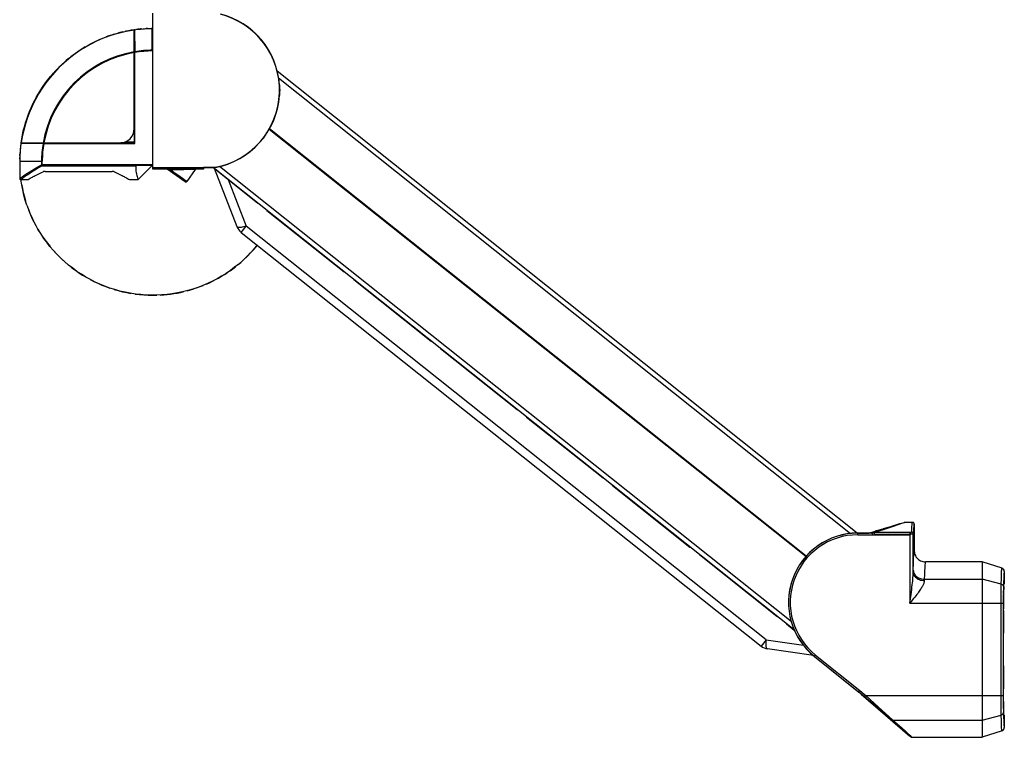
# Model space of a CAD drawing. Header units: inches. Extents: x 0 to 113, y 0 to 73.
# Tile 6 of 19: x 22 to 57, y 23 to 49. Entities that reach past the tile are written whole.
import ezdxf

# ---------------------------------------------------------------- set-up
doc = ezdxf.new("R2010")
doc.units = ezdxf.units.IN
doc.header["$LTSCALE"] = 6.233333
doc.header["$MEASUREMENT"] = 0
doc.layers.get('0').update_dxf_attribs({"linetype": 'CONTINUOUS'})

msp = doc.modelspace()

# ---------------------------------------------------------------- linework, layer by layer
at = {"color": 7, "linetype": 'Continuous'}
for p, q in [((26.5619, 43.5768), (26.5619, 49.1)), ((26.5422, 47.7893), (26.5422, 48.5638)), ((26.5422, 48.5638), (26.5619, 48.5638)), ((25.9008, 45.0128), (25.9008, 48.5088)), ((25.9008, 47.7108), (25.9187, 47.7108)), ((25.9167, 47.7356), (25.9187, 47.7108)), ((25.9187, 44.4831), (25.9187, 47.7108)), ((51.5401, 30.6698), (30.9741, 47.0516)), ((31.0239, 46.8107), (51.3057, 30.6552)), ((21.9299, 44.7221), (21.8929, 44.501)), ((25.899, 44.9776), (25.899, 44.5028)), ((49.7244, 29.838), (30.6864, 44.9819)), ((49.7314, 29.8455), (30.7003, 45.0047)), ((22.6662, 44.4851), (21.8831, 44.4858)), ((21.8929, 44.501), (25.389, 44.501)), ((22.691, 44.4831), (22.6662, 44.4851)), ((22.691, 44.4831), (22.691, 44.501)), ((22.691, 44.4831), (25.9187, 44.4831)), ((25.899, 44.5028), (25.4249, 44.5028)), ((25.899, 44.5337), (25.5673, 44.5337)), ((21.838, 43.8596), (21.838, 43.2429)), ((21.838, 43.8596), (22.6123, 43.8596)), ((22.6123, 43.8596), (22.6123, 43.7211)), ((22.6371, 43.8595), (22.6123, 43.8596)), ((26.5619, 43.7211), (22.6123, 43.7211)), ((22.6371, 43.6882), (22.6371, 43.8595)), ((22.6371, 43.6882), (25.9581, 43.6882)), ((26.5619, 43.6992), (25.9588, 43.6992)), ((26.2243, 43.7012), (25.959, 43.6994)), ((25.9592, 43.7135), (26.5619, 43.7135)), ((26.0388, 43.2036), (26.5344, 43.6992)), ((26.457, 43.7031), (26.2243, 43.7012)), ((26.5619, 43.7049), (26.457, 43.7031)), ((49.2049, 27.5346), (28.9256, 43.666)), ((22.6657, 43.4787), (22.6737, 43.4823)), ((22.747, 43.4941), (25.114, 43.4941)), ((25.1873, 43.4823), (25.1954, 43.4787)), ((26.5619, 43.6366), (28.7495, 43.6366)), ((27.0706, 43.5768), (26.5619, 43.5768)), ((27.0688, 43.5839), (27.0705, 43.5774)), ((27.7097, 43.1294), (27.0706, 43.5768)), ((27.0809, 43.5848), (27.121, 43.5857)), ((27.0849, 43.5724), (27.0985, 43.5629)), ((27.0985, 43.5629), (27.1362, 43.5368)), ((27.121, 43.5857), (27.2237, 43.5874)), ((27.1347, 43.5578), (27.1432, 43.5549)), ((27.1362, 43.5368), (27.263, 43.4499)), ((27.1432, 43.5549), (27.1523, 43.552)), ((27.1523, 43.552), (27.1621, 43.5489)), ((27.1782, 43.5439), (27.2027, 43.5366)), ((27.2027, 43.5366), (27.2094, 43.5346)), ((27.2694, 43.5382), (27.2094, 43.5346)), ((27.2094, 43.5346), (27.3068, 43.4676)), ((27.2237, 43.5874), (27.3576, 43.5886)), ((27.3581, 43.3839), (27.263, 43.4499)), ((27.4687, 43.5475), (27.2694, 43.5382)), ((27.3068, 43.4676), (27.4137, 43.3931)), ((27.3576, 43.5886), (27.5027, 43.5892)), ((27.4632, 43.3102), (27.3581, 43.3839)), ((27.4137, 43.3931), (27.5306, 43.3107)), ((27.5311, 43.262), (27.4632, 43.3102)), ((27.6595, 43.555), (27.4687, 43.5475)), ((27.5027, 43.5892), (27.6414, 43.5889)), ((27.5306, 43.3107), (27.6018, 43.2601)), ((27.6414, 43.5889), (27.772, 43.588)), ((27.764, 43.5585), (27.6595, 43.555)), ((28.0593, 43.56), (27.7645, 43.1391)), ((28.0913, 43.5774), (28.0851, 43.5769)), ((28.3532, 43.5768), (28.0915, 43.5768)), ((28.3532, 43.6299), (28.3532, 43.5768)), ((28.7501, 43.6299), (28.3532, 43.6299)), ((28.718, 43.6299), (49.3043, 27.2543)), ((29.5496, 41.5263), (28.7466, 43.5921)), ((28.7466, 43.5921), (30.2695, 42.3806)), ((28.7498, 43.6366), (28.7498, 43.6299)), ((28.7676, 43.6315), (28.767, 43.6382)), ((21.838, 43.2429), (21.8436, 43.2468)), ((21.8774, 43.2036), (22.1327, 43.2036)), ((22.1326, 43.2036), (22.144, 43.2102)), ((22.144, 43.2102), (22.1782, 43.2299)), ((25.6252, 43.2625), (25.6664, 43.2392)), ((25.6664, 43.2392), (25.697, 43.2217)), ((25.7284, 43.2036), (26.0388, 43.2036)), ((27.5916, 43.2186), (27.5311, 43.262)), ((27.6419, 43.1821), (27.5916, 43.2186)), ((27.7624, 43.1363), (27.7645, 43.139)), ((29.2307, 43.207), (29.8741, 41.5519)), ((30.6084, 42.111), (33.3506, 39.9297)), ((29.6958, 41.3278), (29.8741, 41.5519)), ((29.6958, 41.3278), (48.1366, 26.6589)), ((48.3148, 26.883), (29.8741, 41.5519)), ((33.6895, 39.6601), (36.4317, 37.4789)), ((36.7706, 37.2093), (39.482, 35.0525)), ((39.8209, 34.7829), (42.5323, 32.6261)), ((42.8712, 32.3565), (45.6134, 30.1752)), ((52.003, 30.6829), (52.1781, 30.7358)), ((52.6034, 30.8324), (52.1678, 30.6921)), ((52.1792, 30.7361), (52.1861, 30.7373)), ((52.1861, 30.7373), (52.1884, 30.7373)), ((52.1884, 30.7373), (52.1873, 30.7371)), ((52.204, 30.7409), (52.189, 30.7373)), ((52.2078, 30.7419), (52.2046, 30.7411)), ((52.2276, 30.747), (52.2189, 30.7447)), ((52.2883, 30.7637), (52.2481, 30.7526)), ((52.3281, 30.775), (52.273, 30.7594)), ((52.4862, 30.8211), (52.3724, 30.7877)), ((52.6286, 30.8636), (52.4703, 30.8164)), ((52.8197, 30.9033), (52.6034, 30.8324)), ((52.7307, 30.8947), (52.6101, 30.8581)), ((52.8287, 30.925), (52.7308, 30.8948)), ((52.9897, 30.9602), (52.8197, 30.9033)), ((52.9037, 30.9485), (52.8252, 30.9239)), ((52.9664, 30.9686), (52.905, 30.9489)), ((52.9907, 30.9765), (52.9525, 30.9641)), ((53.0143, 30.9843), (52.982, 30.9737)), ((53.0601, 30.9845), (52.9897, 30.9602)), ((53.0345, 30.9912), (53.0115, 30.9834)), ((53.0375, 30.9923), (53.0275, 30.9888)), ((53.0499, 30.9966), (53.0345, 30.9912)), ((53.0505, 30.9969), (53.0459, 30.9952)), ((53.0609, 31.0007), (53.0499, 30.9966)), ((53.0612, 31.0011), (53.06, 31.0005)), ((53.1196, 31.0055), (53.0601, 30.9845)), ((53.0681, 31.0045), (53.2209, 31.0506)), ((53.5117, 31.0506), (53.2209, 31.0506)), ((53.5708, 30.9916), (53.5708, 30.0427)), ((51.5673, 30.6709), (51.9632, 30.6709)), ((51.5673, 30.6084), (51.5673, 30.6709)), ((52.0861, 30.6674), (51.5673, 30.6674)), ((51.5673, 30.6084), (53.4148, 30.6084)), ((51.961, 30.6713), (51.961, 30.6709)), ((52.0486, 30.6716), (51.9632, 30.6713)), ((52.003, 30.6829), (52.003, 30.6714)), ((52.0486, 30.6716), (52.0718, 30.6717)), ((52.0718, 30.6717), (52.0786, 30.6718)), ((52.0786, 30.6718), (52.082, 30.6719)), ((52.082, 30.6719), (52.0852, 30.672)), ((52.0861, 30.6674), (52.0853, 30.6716)), ((52.0866, 30.6645), (52.0857, 30.6674)), ((52.1678, 30.6921), (52.0861, 30.6674)), ((52.1159, 30.6115), (52.1688, 30.6193)), ((53.4148, 30.6862), (52.1589, 30.6862)), ((52.1595, 30.6819), (52.1589, 30.6862)), ((52.1688, 30.6193), (52.1595, 30.6819)), ((53.4148, 30.6193), (52.1688, 30.6193)), ((53.4148, 30.6862), (53.4148, 30.6193)), ((53.4148, 30.6084), (53.4313, 30.62)), ((53.4148, 30.6084), (53.4148, 28.1824)), ((53.5329, 29.2834), (53.5329, 30.6493)), ((45.9523, 29.9056), (48.6945, 27.7243)), ((53.5316, 29.2196), (53.5344, 29.352)), ((55.9768, 29.649), (53.9645, 29.649)), ((56.6825, 29.4197), (55.9768, 29.649)), ((55.9768, 29.649), (55.9768, 23.4285)), ((53.9281, 29.0359), (55.9768, 29.0359)), ((56.6536, 28.8593), (55.9768, 29.0359)), ((56.7641, 29.3074), (56.7641, 29.3074)), ((56.7641, 29.3074), (56.7641, 28.9159)), ((53.4563, 28.489), (53.4795, 28.669)), ((56.6493, 28.4899), (56.6511, 28.6947)), ((56.7343, 28.726), (56.7327, 28.6265)), ((56.7378, 28.8696), (56.7343, 28.726)), ((56.7404, 28.9602), (56.7378, 28.8696)), ((56.7555, 28.8632), (56.749, 28.8632)), ((56.7493, 28.8695), (56.7552, 28.8695)), ((56.751, 28.9012), (56.7538, 28.9459)), ((56.7537, 28.9431), (56.7537, 28.9432)), ((56.7549, 28.9314), (56.7551, 28.9217)), ((56.7551, 28.9217), (56.7554, 28.8975)), ((56.7554, 28.86), (56.7552, 28.8582)), ((56.7554, 28.8975), (56.7555, 28.8695)), ((56.7554, 28.86), (56.7557, 28.8645)), ((56.7554, 28.8612), (56.7554, 28.86)), ((56.7555, 28.8632), (56.7569, 28.8792)), ((56.7555, 28.8632), (56.7555, 28.8695)), ((56.7564, 28.8719), (56.757, 28.8785)), ((56.757, 28.8785), (56.7583, 28.8923)), ((56.7577, 28.8842), (56.7582, 28.8891)), ((56.7589, 28.8937), (56.7582, 28.8891)), ((56.7583, 28.8923), (56.7598, 28.9026)), ((56.7595, 28.8975), (56.7589, 28.8937)), ((56.7612, 28.9099), (56.7595, 28.8975)), ((56.7609, 28.9049), (56.7627, 28.9144)), ((56.7638, 28.9108), (56.7623, 28.9093)), ((56.7627, 28.9144), (56.7641, 28.9159)), ((56.7638, 28.9108), (56.7638, 28.9108)), ((56.7641, 28.9159), (56.7641, 28.9159)), ((56.7641, 28.9159), (56.7641, 28.9144)), ((53.4148, 28.1824), (53.4563, 28.489)), ((56.6485, 28.261), (56.6493, 28.4899)), ((56.7305, 28.3844), (56.73, 28.1824)), ((56.7327, 28.6265), (56.7305, 28.3844)), ((56.7353, 28.1824), (56.7358, 28.3303)), ((56.7358, 28.3303), (56.7366, 28.4201)), ((56.7366, 28.4201), (56.7377, 28.4967)), ((56.7384, 28.5292), (56.7407, 28.6227)), ((56.7387, 28.5292), (56.7387, 28.5283)), ((53.4148, 28.1824), (56.73, 28.1824)), ((56.6487, 24.7386), (56.6485, 28.261)), ((56.7305, 24.6931), (56.73, 28.1824)), ((56.7353, 28.1824), (56.7354, 27.9822)), ((56.7355, 27.9652), (56.7353, 27.9882)), ((56.7356, 27.9509), (56.7355, 27.9649)), ((56.7358, 27.9422), (56.7356, 27.9544)), ((56.7359, 27.9373), (56.7357, 27.9451)), ((56.7361, 27.9302), (56.736, 27.9333)), ((56.7361, 27.9304), (56.7364, 27.9296)), ((56.7364, 27.9296), (56.7371, 27.922)), ((56.7367, 27.922), (56.7371, 27.922)), ((56.7371, 27.922), (56.7371, 27.1241)), ((49.0334, 27.4547), (49.3144, 27.2312)), ((56.7353, 27.0453), (56.7354, 27.0713)), ((56.7354, 26.0137), (56.7353, 27.0478)), ((56.7354, 27.0697), (56.7356, 27.0916)), ((56.7355, 27.0874), (56.7357, 27.101)), ((56.7358, 27.1061), (56.7359, 27.1106)), ((56.736, 27.1143), (56.7361, 27.1156)), ((56.7361, 27.1156), (56.7362, 27.1186)), ((56.7371, 27.1241), (56.7367, 27.1241)), ((48.3148, 26.883), (48.1366, 26.6589)), ((48.3119, 26.828), (48.3148, 26.883)), ((48.3148, 26.883), (49.6353, 26.6917)), ((49.993, 26.3249), (48.3629, 26.5611)), ((50.0296, 26.2933), (50.0687, 26.3421)), ((50.0296, 26.2933), (51.6074, 25.0282)), ((50.0317, 26.296), (51.5966, 25.0418)), ((50.0687, 26.3421), (51.6347, 25.0872)), ((56.7355, 25.9967), (56.7353, 26.0197)), ((56.7356, 25.9824), (56.7355, 25.9964)), ((56.7358, 25.9737), (56.7356, 25.9859)), ((56.7359, 25.9688), (56.7357, 25.9766)), ((56.7361, 25.9617), (56.736, 25.9648)), ((56.7361, 25.9619), (56.7364, 25.9611)), ((56.7364, 25.9611), (56.7371, 25.9535)), ((56.7367, 25.9535), (56.7371, 25.9535)), ((56.7371, 25.9535), (56.7371, 25.1556)), ((56.7361, 25.1471), (56.7362, 25.1501)), ((56.7371, 25.1556), (56.7367, 25.1556)), ((51.595, 25.0399), (51.6345, 25.0871)), ((51.6854, 24.9628), (51.595, 25.0399)), ((52.2256, 24.5132), (51.5968, 25.0421)), ((51.608, 25.0289), (51.6077, 25.0285)), ((51.6347, 25.0872), (51.8639, 24.8951)), ((51.6854, 24.9628), (51.6854, 24.9613)), ((51.6854, 24.9613), (53.4156, 23.4653)), ((51.7535, 24.9068), (51.7445, 24.9144)), ((51.7445, 24.9144), (51.7445, 24.9103)), ((51.7535, 24.9068), (51.7485, 24.9068)), ((51.8639, 24.8951), (51.826, 24.8499)), ((56.73, 24.8951), (51.8639, 24.8951)), ((51.8639, 24.8951), (52.4364, 24.3835)), ((56.7353, 25.0938), (56.7355, 25.1126)), ((56.7353, 24.8951), (56.7354, 25.1012)), ((56.7358, 24.7472), (56.7353, 24.8951)), ((56.7355, 25.1112), (56.7356, 25.1259)), ((56.7356, 25.1231), (56.7358, 25.1349)), ((56.7357, 25.1325), (56.7359, 25.1405)), ((56.736, 25.1441), (56.736, 25.1458)), ((52.5512, 24.2366), (52.2256, 24.5132)), ((56.6498, 24.5159), (56.6487, 24.7386)), ((56.6518, 24.3228), (56.6498, 24.5159)), ((56.7305, 24.6931), (56.7327, 24.4511)), ((56.7327, 24.4511), (56.7343, 24.3516)), ((56.7366, 24.6575), (56.7358, 24.7472)), ((56.7377, 24.5809), (56.7366, 24.6575)), ((56.7409, 24.4555), (56.7377, 24.5809)), ((56.7432, 24.3708), (56.7384, 24.5483)), ((56.7387, 24.5492), (56.7387, 24.5483)), ((52.4364, 24.3835), (52.6735, 24.1693)), ((52.7449, 24.0703), (52.5512, 24.2366)), ((52.6735, 24.1693), (52.8135, 24.0417)), ((55.9768, 24.0417), (56.6536, 24.2182)), ((56.6536, 24.2182), (56.6518, 24.3228)), ((56.6588, 24.0193), (56.6536, 24.2182)), ((56.7343, 24.3516), (56.7404, 24.1173)), ((56.749, 24.2143), (56.7552, 24.2143)), ((56.7555, 24.2081), (56.7493, 24.2081)), ((56.7554, 24.2175), (56.7552, 24.2193)), ((56.7556, 24.2144), (56.7554, 24.2175)), ((56.7554, 24.2163), (56.7554, 24.2175)), ((56.7555, 24.2143), (56.7554, 24.1936)), ((56.7569, 24.1983), (56.7555, 24.2143)), ((56.757, 24.1989), (56.7564, 24.2054)), ((56.7583, 24.1852), (56.7569, 24.1983)), ((56.7582, 24.1884), (56.7577, 24.1933)), ((56.7582, 24.1884), (56.7589, 24.1838)), ((56.7598, 24.175), (56.7583, 24.1852)), ((56.7589, 24.1838), (56.7595, 24.18)), ((56.7612, 24.1676), (56.7595, 24.18)), ((56.7609, 24.1727), (56.7627, 24.1632)), ((56.7623, 24.1683), (56.7638, 24.1667)), ((56.7641, 24.1616), (56.7627, 24.1632)), ((56.7638, 24.1667), (56.7638, 24.1667)), ((56.7638, 24.1667), (56.7639, 24.1659)), ((56.7641, 24.1635), (56.7641, 24.1616)), ((56.7641, 24.1616), (56.7641, 24.1616)), ((56.7641, 24.1616), (56.7641, 23.7702)), ((52.9971, 23.8512), (52.7449, 24.0703)), ((52.8135, 24.0417), (55.9768, 24.0417)), ((52.8135, 24.0417), (53.1271, 23.7632)), ((56.7581, 23.733), (56.7626, 23.7513)), ((56.7626, 23.7513), (56.7641, 23.7702)), ((56.7641, 23.7702), (56.7641, 23.7702)), ((53.333, 23.5766), (53.4247, 23.4907)), ((53.4429, 23.4424), (53.4156, 23.4653)), ((53.4247, 23.4907), (53.4534, 23.4625)), ((53.4809, 23.4285), (55.9768, 23.4285)), ((56.6825, 23.6579), (55.9768, 23.4285)), ((56.7291, 23.6862), (56.741, 23.7)), ((56.741, 23.7), (56.7509, 23.7158)), ((56.7509, 23.7158), (56.7581, 23.733))]:
    msp.add_line(p, q, dxfattribs=at)
at = {"color": 40, "linetype": 'Continuous'}
for p, q in [((26.205, 48.5499), (26.2449, 48.5528)), ((26.2325, 48.5519), (26.2648, 48.5541)), ((26.3047, 48.5565), (26.3452, 48.5586)), ((26.3476, 48.5587), (26.3233, 48.5575)), ((26.3719, 48.5598), (26.3452, 48.5586)), ((26.5422, 48.5638), (26.5178, 48.5636)), ((25.8969, 48.516), (25.916, 48.5187)), ((25.9399, 48.5219), (25.916, 48.5187)), ((26.0116, 48.531), (25.9859, 48.5279)), ((26.0355, 48.5338), (26.0092, 48.5307)), ((26.0594, 48.5364), (26.0326, 48.5334)), ((26.1041, 48.541), (26.0834, 48.539)), ((26.1298, 48.5435), (26.1013, 48.5408)), ((26.1555, 48.5458), (26.1269, 48.5432)), ((23.3377, 47.2889), (23.2633, 47.2178)), ((21.8683, 44.3692), (21.8654, 44.3424)), ((21.8711, 44.3926), (21.868, 44.3663)), ((21.8739, 44.4159), (21.8708, 44.3902)), ((21.8838, 44.491), (21.8798, 44.4619)), ((21.8858, 44.5049), (21.8838, 44.491)), ((21.8411, 44.0073), (21.8403, 43.9826)), ((21.8432, 44.0566), (21.842, 44.0299)), ((21.8431, 44.0542), (21.845, 44.0921)), ((21.8444, 44.0812), (21.8465, 44.1178)), ((21.8504, 44.1768), (21.8477, 44.137)), ((21.8519, 44.1968), (21.8498, 44.1693)), ((21.8586, 44.275), (21.856, 44.2464)), ((21.8618, 44.3078), (21.8583, 44.272)), ((21.8633, 44.3225), (21.8607, 44.2977)), ((21.8382, 43.884), (21.838, 43.8596)), ((21.88, 43.2039), (21.8812, 43.1949)), ((22.0942, 42.2976), (22.1594, 42.1195)), ((30.8824, 41.8935), (30.8874, 41.9046))]:
    msp.add_line(p, q, dxfattribs=at)
at = {"color": 7, "linetype": 'Continuous'}
for points in [[(25.916, 48.5187), (26.0199, 48.532), (26.124, 48.543), (26.2284, 48.5516), (26.333, 48.558), (26.4376, 48.5621), (26.5422, 48.5638)], [(25.9008, 48.5089), (25.6784, 48.4716), (25.4491, 48.4216), (25.2227, 48.3604), (24.9997, 48.2879), (24.7805, 48.2046), (24.5658, 48.1104), (24.356, 48.0057), (24.1516, 47.8907), (23.9532, 47.7657), (23.7612, 47.631), (23.5761, 47.487), (23.3985, 47.3339), (23.2286, 47.1723), (23.067, 47.0024), (22.914, 46.8247), (22.77, 46.6396), (22.6354, 46.4476), (22.5104, 46.2491), (22.3955, 46.0447), (22.2908, 45.8348), (22.1967, 45.6201), (22.1134, 45.4009), (22.041, 45.1778), (21.9798, 44.9515), (21.9299, 44.7221)], [(25.916, 48.5187), (25.9157, 48.5186), (25.9131, 48.518), (25.9105, 48.517), (25.908, 48.5157), (25.9056, 48.5139), (25.9035, 48.5116), (25.9017, 48.509), (25.9008, 48.5071)], [(25.916, 48.5187), (25.916, 48.5129), (25.9167, 47.7356)], [(25.9039, 47.7315), (25.9075, 47.7334), (25.9119, 47.7349), (25.9167, 47.7356)], [(26.5422, 47.7893), (26.5453, 47.7888), (26.5485, 47.7885), (26.5517, 47.7883), (26.5549, 47.7882), (26.5583, 47.7881), (26.5619, 47.788)], [(31.0531, 46.5659), (31.0568, 46.5016), (31.0591, 46.4373), (31.0598, 46.3728), (31.0591, 46.3084), (31.0568, 46.2441), (31.0531, 46.1798)], [(21.8831, 44.4858), (21.8698, 44.3819), (21.8588, 44.2778), (21.8501, 44.1734), (21.8438, 44.0688), (21.8397, 43.9642), (21.838, 43.8597)], [(21.888, 44.4963), (21.8862, 44.494), (21.8848, 44.4914), (21.8838, 44.4888), (21.8832, 44.4861), (21.8831, 44.4858)], [(21.8946, 44.501), (21.8929, 44.5002), (21.8903, 44.4985), (21.888, 44.4963)], [(22.6662, 44.4851), (22.6669, 44.4897), (22.6682, 44.494), (22.6701, 44.4976), (22.6725, 44.5003), (22.6736, 44.501)], [(25.9046, 44.4972), (25.9023, 44.4996), (25.9005, 44.5014), (25.8994, 44.5024), (25.899, 44.5028)], [(25.9187, 44.4831), (25.9148, 44.487), (25.9111, 44.4907), (25.9046, 44.4972)], [(21.8436, 43.2468), (21.8853, 43.2756), (21.9215, 43.3004), (21.9684, 43.3322), (22.0259, 43.3705), (22.0939, 43.4151), (22.1731, 43.4658), (22.2639, 43.5225), (22.3669, 43.5843), (22.4831, 43.6504), (22.6123, 43.7211)], [(22.6371, 43.6882), (22.5098, 43.6165), (22.3952, 43.5489), (22.2935, 43.4858), (22.2039, 43.428), (22.1259, 43.3764), (22.059, 43.331), (22.0026, 43.2921), (21.9569, 43.2601), (21.9217, 43.2353), (21.8774, 43.2036)], [(22.6371, 43.6882), (22.632, 43.6917), (22.6271, 43.6961), (22.6225, 43.7015), (22.6184, 43.7076), (22.6149, 43.7142), (22.6123, 43.7211)], [(25.9581, 43.6882), (25.9559, 43.6271), (25.957, 43.5667), (25.9618, 43.5077), (25.9693, 43.4514), (25.9793, 43.3986), (25.9907, 43.3504), (26.0027, 43.3076), (26.0142, 43.2712), (26.0242, 43.2421), (26.0321, 43.2209), (26.0369, 43.208), (26.0388, 43.2036)], [(25.9581, 43.6882), (25.9584, 43.6898), (25.9589, 43.6915), (25.9597, 43.6933), (25.9608, 43.6953), (25.9621, 43.6974)], [(25.9592, 43.7135), (25.959, 43.7123), (25.9588, 43.711), (25.9587, 43.7098), (25.9586, 43.7085), (25.9586, 43.7072), (25.9586, 43.706)], [(25.9586, 43.706), (25.9586, 43.7049), (25.9586, 43.7039), (25.9587, 43.7028), (25.9588, 43.7017)], [(25.9588, 43.7017), (25.9589, 43.7007), (25.959, 43.6996)], [(22.1782, 43.2299), (22.214, 43.2502), (22.236, 43.2626), (22.2607, 43.2763), (22.2883, 43.2914), (22.3187, 43.3079), (22.3521, 43.3257), (22.3883, 43.3447), (22.4274, 43.3649), (22.4694, 43.3861), (22.5142, 43.4082), (22.5619, 43.4311), (22.6124, 43.4547), (22.6657, 43.4787)], [(22.6857, 43.4859), (22.6836, 43.4855), (22.6815, 43.4849), (22.6794, 43.4844), (22.6774, 43.4837), (22.6755, 43.483), (22.6737, 43.4823)], [(22.747, 43.4941), (22.7364, 43.4939), (22.7259, 43.4932), (22.7155, 43.492), (22.7052, 43.4904), (22.6953, 43.4884), (22.6857, 43.4859)], [(25.1753, 43.4859), (25.1657, 43.4884), (25.1558, 43.4904), (25.1455, 43.492), (25.1351, 43.4932), (25.1245, 43.4939), (25.114, 43.4941)], [(25.1836, 43.4837), (25.1816, 43.4844), (25.1796, 43.4849), (25.1774, 43.4855), (25.1753, 43.4859)], [(25.1873, 43.4823), (25.1855, 43.483), (25.1836, 43.4837)], [(25.1954, 43.4787), (25.2486, 43.4547), (25.299, 43.4312), (25.3467, 43.4082), (25.3917, 43.3861), (25.4337, 43.3648), (25.4729, 43.3446), (25.5091, 43.3256), (25.5424, 43.3078), (25.5728, 43.2913), (25.6004, 43.2762), (25.6252, 43.2625)], [(27.0809, 43.5848), (27.0777, 43.5847), (27.0748, 43.5845), (27.0723, 43.5844), (27.0704, 43.5842), (27.0692, 43.5841), (27.0688, 43.5839)], [(27.0688, 43.5839), (27.0734, 43.5805), (27.0849, 43.5724)], [(27.0809, 43.5848), (27.0798, 43.5847), (27.0789, 43.5845), (27.0782, 43.5842), (27.0778, 43.5837), (27.0777, 43.5832), (27.0781, 43.5825), (27.0788, 43.5815), (27.08, 43.5804), (27.0817, 43.5793), (27.0837, 43.5781), (27.0861, 43.5767), (27.0886, 43.5754), (27.0913, 43.5741), (27.0941, 43.5729), (27.0969, 43.5717), (27.0998, 43.5704), (27.1029, 43.5692), (27.106, 43.568), (27.1092, 43.5668), (27.1125, 43.5655), (27.1159, 43.5643), (27.1231, 43.5618)], [(27.1231, 43.5618), (27.1268, 43.5605), (27.1347, 43.5578)], [(27.1621, 43.5489), (27.1673, 43.5473), (27.1782, 43.5439)], [(27.2053, 43.4894), (27.2023, 43.4926), (27.2002, 43.4968), (27.1991, 43.5019), (27.199, 43.5077), (27.2, 43.5141), (27.2021, 43.521), (27.2053, 43.5279), (27.2094, 43.5346)], [(27.9258, 43.5623), (27.8514, 43.5609), (27.764, 43.5585)], [(27.772, 43.588), (27.8847, 43.5864), (27.9343, 43.5854), (27.9842, 43.5841), (28.0273, 43.5826), (28.0563, 43.5812), (28.0756, 43.5799), (28.0876, 43.5786), (28.0913, 43.5774)], [(28.0153, 43.5632), (27.9593, 43.5628), (27.9258, 43.5623)], [(28.0591, 43.5606), (28.0556, 43.5616), (28.0473, 43.5623), (28.034, 43.5629), (28.0153, 43.5632)], [(28.0593, 43.56), (28.0593, 43.5601), (28.0593, 43.5602), (28.0593, 43.5603), (28.0593, 43.5604), (28.0592, 43.5605), (28.0591, 43.5606)], [(28.0593, 43.56), (28.0632, 43.5649), (28.068, 43.569), (28.0733, 43.5724), (28.0791, 43.5748), (28.0853, 43.5763)], [(28.0913, 43.5774), (28.0914, 43.5773), (28.0915, 43.5772), (28.0916, 43.5771), (28.0916, 43.577), (28.0916, 43.5769), (28.0915, 43.5768)], [(28.7495, 43.6366), (28.7525, 43.6367), (28.7554, 43.6368), (28.7583, 43.637), (28.7612, 43.6373), (28.7641, 43.6377), (28.767, 43.6382)], [(21.838, 43.2429), (21.8384, 43.2377), (21.84, 43.2309), (21.8429, 43.2241), (21.847, 43.2179), (21.8524, 43.2125), (21.8587, 43.2084), (21.8655, 43.2055), (21.8726, 43.2039), (21.8774, 43.2036)], [(25.697, 43.2217), (25.7272, 43.2043), (25.7284, 43.2036)], [(27.6018, 43.2601), (27.6634, 43.2158), (27.6895, 43.1968), (27.7122, 43.1801), (27.7311, 43.1661), (27.7459, 43.1549), (27.7565, 43.1465), (27.7627, 43.1413), (27.7645, 43.1391)], [(27.7097, 43.1294), (27.7081, 43.1315), (27.7025, 43.1363), (27.6929, 43.1439), (27.6795, 43.1542), (27.6624, 43.167), (27.6419, 43.1821)], [(27.7097, 43.1295), (27.7165, 43.1257), (27.7238, 43.1233), (27.7314, 43.1224), (27.7391, 43.1229)], [(27.7391, 43.1229), (27.7465, 43.125), (27.7533, 43.1284), (27.7595, 43.1332), (27.7624, 43.1363)], [(29.8741, 41.5519), (29.8211, 41.5367), (29.773, 41.5246), (29.7301, 41.5154), (29.6923, 41.5089), (29.6595, 41.5048), (29.6315, 41.5029), (29.608, 41.503), (29.5888, 41.5048), (29.5736, 41.5082), (29.5622, 41.513), (29.5542, 41.5191), (29.5496, 41.5263)], [(52.1881, 30.7371), (52.1795, 30.7354), (52.1781, 30.7358)], [(52.2545, 30.7543), (52.2264, 30.7467), (52.204, 30.7409)], [(52.3912, 30.7932), (52.3264, 30.7745), (52.318, 30.7721)], [(53.0597, 31.0004), (53.0587, 31), (53.0575, 30.9995), (53.056, 30.999), (53.0544, 30.9984)], [(53.06, 31.0005), (53.0609, 31.0012), (53.0681, 31.0045)], [(53.0692, 31.0048), (53.0673, 31.0035), (53.0609, 31.0007)], [(53.2208, 31.0506), (53.2251, 31.0491), (53.2175, 31.044), (53.1984, 31.0354), (53.1665, 31.0228), (53.1196, 31.0055)], [(53.4739, 30.7055), (53.48, 30.8103), (53.4863, 30.8965), (53.4926, 30.9638), (53.4989, 31.012), (53.5053, 31.0409), (53.5117, 31.0506)], [(53.5698, 30.9916), (53.5687, 31.0029), (53.5654, 31.0139), (53.5601, 31.024), (53.553, 31.0329), (53.5443, 31.0402), (53.5342, 31.0458), (53.5232, 31.0493), (53.5117, 31.0506)], [(53.5708, 30.9916), (53.5643, 30.982), (53.558, 30.9533), (53.5516, 30.9055), (53.5453, 30.8388), (53.5391, 30.7534), (53.5329, 30.6493)], [(52.0866, 30.6645), (52.0866, 30.6628), (52.0867, 30.6609), (52.0868, 30.6589), (52.0871, 30.6569), (52.0874, 30.6548), (52.0877, 30.6526), (52.0881, 30.6505), (52.0885, 30.6483), (52.0889, 30.6462), (52.0893, 30.6441), (52.0898, 30.6421), (52.0902, 30.6401), (52.0907, 30.6382), (52.0912, 30.6363), (52.0916, 30.6345), (52.0921, 30.6328), (52.0926, 30.6311), (52.093, 30.6295), (52.0935, 30.628), (52.094, 30.6265), (52.0944, 30.6251), (52.0949, 30.6237), (52.0954, 30.6224), (52.0958, 30.6211), (52.0963, 30.62), (52.0967, 30.6188), (52.0972, 30.6177), (52.0977, 30.6167), (52.0981, 30.6157), (52.0986, 30.6148), (52.0991, 30.614), (52.0996, 30.6132), (52.1001, 30.6124), (52.1006, 30.6117), (52.1011, 30.6111), (52.1017, 30.6106), (52.1023, 30.6102), (52.103, 30.6099), (52.1038, 30.6098), (52.1046, 30.6098), (52.1054, 30.6099), (52.1063, 30.6101), (52.1072, 30.6102), (52.1081, 30.6104), (52.1091, 30.6105)], [(52.1112, 30.6108), (52.1123, 30.611), (52.1135, 30.6111)], [(52.1589, 30.6862), (52.1591, 30.6873), (52.1598, 30.6883), (52.1612, 30.6893), (52.163, 30.6903), (52.1652, 30.6912), (52.1678, 30.6921)], [(53.4148, 30.6862), (53.4261, 30.6866), (53.4367, 30.6876), (53.4467, 30.6894), (53.4556, 30.6917), (53.4631, 30.6946), (53.4688, 30.6979), (53.4724, 30.7015), (53.4739, 30.7055)], [(53.4471, 30.631), (53.4418, 30.6276), (53.4364, 30.6247), (53.431, 30.6224), (53.4256, 30.6207), (53.4202, 30.6196), (53.4148, 30.6193)], [(53.4313, 30.62), (53.4419, 30.6274), (53.4471, 30.631)], [(53.5329, 30.6493), (53.5311, 30.6462), (53.5263, 30.6433), (53.5187, 30.6405), (53.5085, 30.6379), (53.4958, 30.6356), (53.4811, 30.6336), (53.4647, 30.6321), (53.4471, 30.631)], [(53.5339, 30.6493), (53.5327, 30.6603), (53.5292, 30.6709), (53.5236, 30.6807), (53.5161, 30.6892), (53.5069, 30.6963), (53.4965, 30.7014), (53.4854, 30.7045), (53.4739, 30.7055)], [(53.5344, 29.352), (53.541, 29.5945), (53.5444, 29.6973), (53.548, 29.7875), (53.5516, 29.8644), (53.5554, 29.9279), (53.5592, 29.9776), (53.563, 30.0134), (53.5669, 30.0351), (53.5708, 30.0427)], [(53.5708, 30.0427), (53.5733, 29.9987), (53.5807, 29.9549), (53.5929, 29.9125), (53.6099, 29.8718), (53.6313, 29.8332), (53.6568, 29.7972), (53.6861, 29.7643), (53.719, 29.735), (53.7549, 29.7095), (53.7936, 29.6881), (53.8343, 29.6712), (53.8767, 29.6589), (53.9205, 29.6515), (53.9646, 29.649)], [(53.5344, 29.352), (53.5373, 29.3169), (53.545, 29.2823), (53.5571, 29.2494), (53.5734, 29.2178), (53.5941, 29.1876), (53.6186, 29.1592), (53.647, 29.133), (53.6792, 29.1092), (53.7151, 29.088), (53.754, 29.07), (53.7952, 29.0555), (53.8383, 29.045), (53.883, 29.0384), (53.9282, 29.0359)], [(53.9645, 29.649), (53.9607, 29.6427), (53.9568, 29.6237), (53.953, 29.5921), (53.9492, 29.5481), (53.9454, 29.4918), (53.9418, 29.4234), (53.9382, 29.3433), (53.9347, 29.2518), (53.9266, 28.9859)], [(56.6536, 28.8593), (56.6588, 29.0582), (56.6616, 29.1424), (56.6644, 29.2159), (56.6673, 29.2785), (56.6703, 29.3299), (56.6733, 29.3698), (56.6764, 29.3982), (56.6794, 29.4148), (56.6825, 29.4197)], [(56.7278, 29.3926), (56.716, 29.4025), (56.7, 29.4124), (56.6825, 29.4197)], [(56.7641, 29.3074), (56.7627, 29.3257), (56.7584, 29.3436), (56.7515, 29.3604), (56.7421, 29.376), (56.7302, 29.3902), (56.7278, 29.3926)], [(53.4795, 28.669), (53.4896, 28.7516), (53.4987, 28.8292), (53.5067, 28.9021), (53.5136, 28.9699), (53.5195, 29.0342), (53.5245, 29.0959), (53.5286, 29.1568), (53.5316, 29.2196)], [(53.5329, 29.2834), (53.5359, 29.2504), (53.5436, 29.218), (53.5557, 29.1869), (53.572, 29.1572), (53.5926, 29.1288), (53.6172, 29.1021), (53.6457, 29.0774), (53.6779, 29.0549), (53.7137, 29.035), (53.7526, 29.018), (53.7938, 29.0045), (53.837, 28.9945), (53.8816, 28.9882), (53.9266, 28.9859)], [(56.7641, 29.3074), (56.761, 29.3027), (56.758, 29.2867), (56.7549, 29.2595), (56.7519, 29.2212), (56.7489, 29.1718), (56.746, 29.1117), (56.7432, 29.0411), (56.7404, 28.9602)], [(53.9266, 28.9859), (53.9253, 28.9675), (53.9225, 28.9483), (53.9181, 28.9282), (53.9122, 28.9072), (53.9048, 28.8853), (53.896, 28.8627), (53.8858, 28.8393), (53.8743, 28.8152), (53.8614, 28.7903), (53.847, 28.7643), (53.8309, 28.7368), (53.8129, 28.7076), (53.7929, 28.6765), (53.7709, 28.6435), (53.7469, 28.6088), (53.7206, 28.572), (53.6918, 28.5328), (53.6602, 28.4909), (53.6256, 28.4459), (53.5882, 28.398), (53.5481, 28.3475)], [(56.6511, 28.6947), (56.6527, 28.8098), (56.6536, 28.8593)], [(56.6536, 28.8593), (56.6704, 28.8536), (56.6861, 28.8458), (56.6999, 28.8363), (56.7118, 28.8252), (56.7216, 28.8126), (56.7289, 28.7988), (56.7335, 28.7841), (56.7352, 28.7691)], [(56.7457, 28.7811), (56.7433, 28.7063), (56.7409, 28.622), (56.7377, 28.4967)], [(56.7457, 28.7815), (56.7483, 28.8464), (56.751, 28.9012)], [(56.7552, 28.8582), (56.7543, 28.8567), (56.7521, 28.8552), (56.7486, 28.8538)], [(56.7538, 28.9459), (56.754, 28.948), (56.7543, 28.9476), (56.7545, 28.9446), (56.7547, 28.9392), (56.7549, 28.9314)], [(56.7555, 28.8632), (56.7555, 28.8624), (56.7554, 28.8616), (56.7554, 28.8612)], [(56.7641, 28.9144), (56.7641, 28.9142), (56.764, 28.9134), (56.764, 28.9125), (56.7639, 28.9117), (56.7638, 28.9108)], [(56.764, 28.913), (56.7641, 28.9155), (56.7641, 28.9159)], [(53.5481, 28.3475), (53.4613, 28.2395), (53.4148, 28.1824)], [(56.7367, 27.922), (56.7365, 27.923), (56.7363, 27.9259), (56.7361, 27.9306), (56.7359, 27.937)], [(56.7363, 27.927), (56.7362, 27.9273), (56.7362, 27.928), (56.7362, 27.929)], [(56.7357, 27.0976), (56.7359, 27.109), (56.7361, 27.1155), (56.7363, 27.1202), (56.7365, 27.1231), (56.7367, 27.1241)], [(56.7371, 27.1241), (56.7364, 27.1165), (56.7361, 27.1156)], [(48.3629, 26.5611), (48.3549, 26.564), (48.3471, 26.5703), (48.3399, 26.5804), (48.3331, 26.5945), (48.327, 26.6128), (48.3217, 26.6356), (48.3172, 26.6634), (48.3138, 26.6962), (48.3117, 26.7345), (48.311, 26.7784), (48.3119, 26.828)], [(56.7367, 25.9535), (56.7365, 25.9545), (56.7363, 25.9574), (56.7361, 25.9621), (56.7359, 25.9685)], [(56.7363, 25.9585), (56.7362, 25.9588), (56.7362, 25.9595), (56.7362, 25.9605)], [(56.7359, 25.14), (56.7361, 25.1469), (56.7363, 25.1517), (56.7365, 25.1546), (56.7367, 25.1556)], [(56.7371, 25.1556), (56.7364, 25.148), (56.7361, 25.1471)], [(56.6536, 24.2182), (56.6704, 24.224), (56.6861, 24.2317), (56.6999, 24.2412), (56.7118, 24.2523), (56.7216, 24.2649), (56.7289, 24.2787), (56.7335, 24.2934), (56.7352, 24.3084)], [(56.7404, 24.1173), (56.7432, 24.0365), (56.746, 23.9658), (56.7489, 23.9057), (56.7519, 23.8564), (56.7549, 23.8181), (56.758, 23.7908), (56.761, 23.7749), (56.7641, 23.7702)], [(56.7483, 24.2311), (56.7457, 24.2961), (56.7432, 24.3708)], [(56.7538, 24.1317), (56.751, 24.1764), (56.7483, 24.2311)], [(56.7486, 24.2238), (56.7486, 24.2238), (56.7521, 24.2224), (56.7543, 24.2209), (56.7552, 24.2193)], [(56.7551, 24.1558), (56.7549, 24.1461), (56.7547, 24.1384), (56.7545, 24.133), (56.7543, 24.13), (56.754, 24.1296), (56.7538, 24.1317)], [(56.7554, 24.1936), (56.7553, 24.1673), (56.7551, 24.1558)], [(56.7555, 24.2143), (56.7555, 24.2152), (56.7554, 24.216), (56.7554, 24.2163)], [(56.7641, 24.1616), (56.7641, 24.162), (56.764, 24.1645), (56.7638, 24.1667)], [(56.764, 24.165), (56.764, 24.1642), (56.7641, 24.1635)], [(52.7755, 24.0438), (52.7804, 24.0407), (52.7861, 24.0387), (52.7923, 24.0377), (52.7991, 24.0379), (52.8062, 24.0392), (52.8135, 24.0417)], [(53.4429, 23.4424), (53.4432, 23.4454), (53.434, 23.4566), (53.4156, 23.4755), (53.387, 23.5031), (53.3462, 23.5411), (53.2955, 23.5873), (53.2371, 23.6397), (53.1687, 23.7005), (52.9971, 23.8512)], [(53.1271, 23.7632), (53.2748, 23.6302), (53.333, 23.5766)], [(56.6825, 23.6579), (56.6794, 23.6627), (56.6764, 23.6794), (56.6733, 23.7078), (56.6703, 23.7477), (56.6673, 23.799), (56.6644, 23.8616), (56.6616, 23.9351), (56.6588, 24.0193)], [(53.4429, 23.4424), (53.4484, 23.4383), (53.4543, 23.4349), (53.4607, 23.4321), (53.4673, 23.4301), (53.4741, 23.4289), (53.4809, 23.4285)], [(53.4534, 23.4625), (53.4718, 23.4432), (53.4811, 23.4321), (53.4809, 23.4285)], [(56.6825, 23.6579), (56.6996, 23.6649), (56.7152, 23.6745), (56.7291, 23.6862)]]:
    msp.add_lwpolyline(points, dxfattribs=at)
at = {"color": 40, "linetype": 'Continuous'}
for points in [[(26.3945, 48.5607), (26.4192, 48.5615), (26.4439, 48.5622), (26.4685, 48.5628)], [(21.8858, 44.5049), (21.9085, 44.6479), (21.9357, 44.7902), (21.9671, 44.9316), (22.0029, 45.0719), (22.0429, 45.2111), (22.0872, 45.349), (22.1357, 45.4854), (22.1884, 45.6204), (22.2451, 45.7536), (22.3059, 45.8851), (22.3707, 46.0146), (22.4395, 46.1421), (22.5121, 46.2674), (22.5885, 46.3904), (22.6686, 46.5111), (22.7524, 46.6292), (22.8398, 46.7447), (22.9307, 46.8575), (23.025, 46.9674), (23.1226, 47.0744), (23.2234, 47.1784), (23.3274, 47.2792), (23.4344, 47.3768), (23.5443, 47.4711), (23.6571, 47.562), (23.7726, 47.6494), (23.8907, 47.7332), (24.0114, 47.8133), (24.1344, 47.8897), (24.2597, 47.9623), (24.3872, 48.0311), (24.5167, 48.0959), (24.6482, 48.1567), (24.7814, 48.2134), (24.9163, 48.2661), (25.0528, 48.3146), (25.1907, 48.3589), (25.3299, 48.3989), (25.4702, 48.4347), (25.6116, 48.4661), (25.7539, 48.4932), (25.8969, 48.516)], [(24.8058, 48.2233), (24.7107, 48.1839), (24.6164, 48.1424)], [(25.1941, 48.3599), (25.0959, 48.3289), (24.9985, 48.2958), (24.9017, 48.2606)], [(25.4924, 48.4399), (25.3924, 48.4154), (25.2929, 48.3887)], [(25.8969, 48.516), (25.7952, 48.5003), (25.6938, 48.4823), (25.5929, 48.4622)], [(24.16, 47.905), (24.072, 47.8516), (23.9851, 47.7963)], [(24.5231, 48.0989), (24.4308, 48.0534), (24.3394, 48.0059), (24.2492, 47.9564)], [(23.8995, 47.7392), (23.8151, 47.6802), (23.7321, 47.6193), (23.6504, 47.5567)], [(23.2633, 47.2178), (23.1877, 47.1423), (23.1139, 47.0651)], [(23.57, 47.4923), (23.4911, 47.4262), (23.4137, 47.3584)], [(23.0418, 46.9863), (22.9715, 46.9059), (22.903, 46.8239), (22.8364, 46.7404)], [(22.7718, 46.6554), (22.709, 46.5689), (22.6482, 46.4811)], [(22.5895, 46.3919), (22.5327, 46.3014), (22.478, 46.2097), (22.4254, 46.1167)], [(22.3749, 46.0226), (22.3266, 45.9274), (22.2804, 45.8311), (22.2363, 45.7337)], [(22.1945, 45.6354), (22.155, 45.5362), (22.1177, 45.4361), (22.0826, 45.3352)], [(22.0498, 45.2336), (22.0194, 45.1312), (21.9912, 45.0282), (21.9654, 44.9245)], [(21.942, 44.8203), (21.9209, 44.7156), (21.9022, 44.6104)], [(21.839, 43.9326), (21.8395, 43.957), (21.8402, 43.9813)], [(22.0951, 42.2952), (22.0377, 42.4732), (21.9875, 42.6534), (21.9444, 42.8354), (21.9086, 43.019), (21.88, 43.2039)], [(21.9045, 43.0427), (21.9327, 42.8914), (21.9658, 42.7411), (22.0038, 42.5919), (22.0466, 42.444)], [(22.1466, 42.1529), (22.2036, 42.0099), (22.2653, 41.8688), (22.3315, 41.7298), (22.4022, 41.5931)], [(30.2614, 40.8779), (30.1417, 40.7342), (30.0164, 40.5953), (29.8856, 40.4615), (29.7497, 40.333), (29.6089, 40.21), (29.4632, 40.0926), (29.3131, 39.9811), (29.1586, 39.8755), (29.0001, 39.7762), (28.8378, 39.6833), (28.6719, 39.5968), (28.5028, 39.5169), (28.3306, 39.4438), (28.1557, 39.3776), (27.9783, 39.3183), (27.7987, 39.2661), (27.6172, 39.221), (27.434, 39.1831), (27.2495, 39.1525), (27.0639, 39.1293), (26.8775, 39.1134), (26.6906, 39.1048), (26.5036, 39.1037), (26.3166, 39.1099), (26.1301, 39.1236), (25.9442, 39.1446), (25.7593, 39.1729), (25.5757, 39.2085), (25.3936, 39.2514), (25.2134, 39.3014), (25.0353, 39.3585), (24.8596, 39.4226), (24.6865, 39.4936), (24.5164, 39.5714), (24.3495, 39.6559), (24.1861, 39.7468), (24.0264, 39.8442), (23.8707, 39.9478), (23.7191, 40.0575), (23.5721, 40.1731), (23.4297, 40.2944), (23.2922, 40.4213), (23.1599, 40.5534), (23.0329, 40.6907), (22.9114, 40.833), (22.7956, 40.9799), (22.6858, 41.1313), (22.582, 41.2869), (22.4844, 41.4465), (22.3932, 41.6098), (22.3086, 41.7766), (22.2306, 41.9466), (22.1594, 42.1195)], [(22.4773, 41.4587), (22.5567, 41.3269), (22.6404, 41.1977), (22.7282, 41.0713), (22.8202, 40.9478), (22.916, 40.8273)], [(29.8558, 40.4324), (29.9414, 40.5173), (30.0248, 40.6043), (30.106, 40.6935), (30.1849, 40.7847), (30.2614, 40.8779)], [(23.0158, 40.7101), (23.1193, 40.5962), (23.2265, 40.4856), (23.3372, 40.3787), (23.4513, 40.2754)], [(23.5687, 40.1758), (23.6893, 40.0802), (23.813, 39.9885), (23.9396, 39.9009), (24.0689, 39.8174), (24.2009, 39.7382)], [(29.5863, 40.1911), (29.6782, 40.2692), (29.768, 40.3497)], [(28.4604, 39.4981), (28.5702, 39.5478), (28.6788, 39.6002), (28.7861, 39.6554), (28.8918, 39.7133), (28.9961, 39.7738), (29.0988, 39.837), (29.1998, 39.9028)], [(29.2992, 39.9712), (29.3967, 40.0421), (29.4925, 40.1154)], [(24.3354, 39.6634), (24.4723, 39.5929), (24.6114, 39.527), (24.7526, 39.4656), (24.8957, 39.4088), (25.0405, 39.3567)], [(25.187, 39.3094), (25.335, 39.2668), (25.4842, 39.2291), (25.6346, 39.1963), (25.786, 39.1684)], [(25.9382, 39.1454), (26.0911, 39.1274), (26.2445, 39.1143), (26.3982, 39.1063), (26.5521, 39.1033), (26.706, 39.1052)], [(26.8265, 39.1103), (26.9468, 39.1184), (27.0669, 39.1296), (27.1866, 39.1438), (27.306, 39.1611), (27.4248, 39.1814), (27.5431, 39.2048), (27.6608, 39.2311)], [(27.7777, 39.2605), (27.8939, 39.2928), (28.0092, 39.3281)], [(28.1236, 39.3663), (28.237, 39.4074), (28.3492, 39.4513)]]:
    msp.add_lwpolyline(points, dxfattribs=at)
at = {"color": 7, "linetype": 'Continuous'}
for centre, radius, start, end in [((28.2745, 46.3729), 2.7787, 280.20951, 75.80728), ((28.2745, 46.3729), 2.7854, 3.97507, 75.82508), ((26.5697, 43.832), 3.9561, 99.73471, 170.26506), ((26.5697, 43.832), 3.9312, 99.79701, 170.20276), ((26.5682, 43.8336), 3.9561, 90.37758, 99.47988), ((26.5682, 43.8336), 3.9313, 90.09272, 99.51006), ((28.2745, 46.3729), 2.7854, 280.19674, 356.0247), ((25.389, 45.0128), 0.5118, 269.99989, 359.99989), ((26.5682, 43.8336), 3.9561, 170.5199, 179.62234), ((26.5682, 43.8336), 3.9313, 170.48971, 179.62223), ((28.7501, 43.7283), 0.0984, 269.99988, 280.19675), ((30.3063, 42.4268), 0.0591, 231.4992, 270.44164), ((30.6452, 42.1572), 0.0591, 192.55676, 231.4992), ((29.9899, 41.6975), 0.4724, 201.24276, 231.4992), ((33.3874, 39.976), 0.0591, 231.4992, 270.44164), ((33.7263, 39.7064), 0.0591, 192.55676, 231.4992), ((36.4685, 37.5251), 0.0591, 231.4992, 270.44164), ((36.8074, 37.2555), 0.0591, 192.55676, 231.4992), ((39.5188, 35.0987), 0.0591, 231.4992, 270.44164), ((39.8577, 34.8291), 0.0591, 192.55676, 231.4992), ((42.5691, 32.6723), 0.0591, 231.4992, 270.44164), ((42.908, 32.4027), 0.0591, 192.55676, 231.4992), ((51.5673, 28.212), 2.4589, 90, 231.28961), ((51.5673, 28.212), 2.4554, 90, 231.28961), ((51.5673, 28.212), 2.3964, 90, 231.28961), ((52.0201, 30.6264), 0.0591, 106.8, 131.0589), ((45.6502, 30.2214), 0.0591, 231.4992, 270.44164), ((45.9891, 29.9518), 0.0591, 192.55676, 231.4992), ((56.646, 29.3074), 0.1181, 0, 46.19888), ((48.7313, 27.7705), 0.0591, 231.4992, 270.44164), ((49.0702, 27.5009), 0.0591, 192.55676, 231.4992), ((48.4307, 27.0287), 0.4724, 231.4992, 261.75564), ((56.646, 23.7702), 0.1181, 313.80112, 360)]:
    msp.add_arc(centre, radius, start, end, dxfattribs=at)
msp.add_ellipse((27.3904, 43.353), major_axis=(0.2659, -0.1862), ratio=0.0174551, start_param=0, end_param=3.1415927, dxfattribs=at)

doc.saveas('drawing.dxf')
